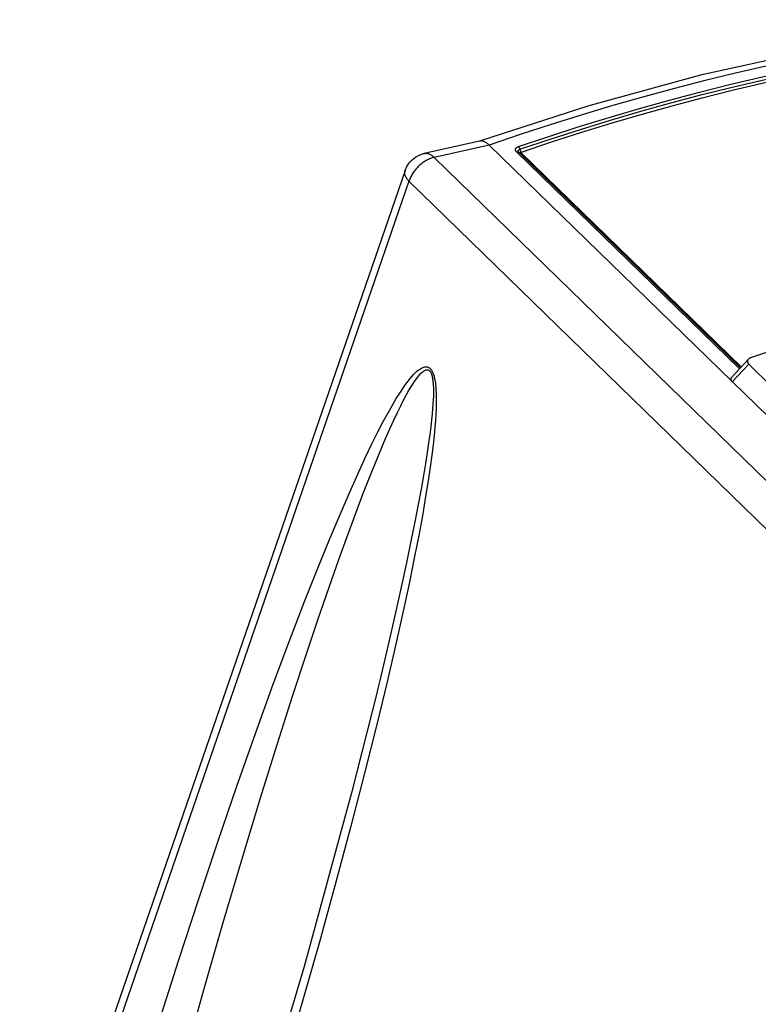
# Model space of a CAD drawing. Extents: x 0 to 594, y 0 to 420.
# Tile 44 of 73: x 496.56 to 505.02, y 138.21 to 149.49. Entities that reach past the tile are written whole.
import ezdxf

# ---------------------------------------------------------------- set-up
doc = ezdxf.new("R2010")
doc.units = 0
doc.header["$LTSCALE"] = 32.67
doc.layers.get('0').update_dxf_attribs({"linetype": 'CONTINUOUS'})

msp = doc.modelspace()

# ---------------------------------------------------------------- linework, layer by layer
at = {"color": 7, "linetype": 'CONTINUOUS'}
for p, q in [((501.831, 148.097), (501.197, 147.956)), ((501.942, 148.052), (541.143, 109.891)), ((502.28, 147.971), (502.279, 147.972)), ((504.819, 145.499), (502.28, 147.971)), ((500.978, 147.761), (496.563, 134.959)), ((504.91, 145.598), (504.723, 145.395)), ((504.915, 145.544), (505.181, 145.285)), ((500.659, 141.799), (500.657, 141.79))]:
    msp.add_line(p, q, dxfattribs=at)
at = {"color": 9, "linetype": 'CONTINUOUS'}
for p, q in [((501.942, 148.052), (501.312, 147.911)), ((504.809, 145.488), (502.255, 147.974)), ((502.284, 147.967), (502.282, 147.969)), ((504.829, 145.511), (502.308, 147.965)), ((540.444, 109.818), (501.312, 147.911)), ((501.023, 147.637), (496.608, 134.834)), ((540.158, 109.54), (501.023, 147.637)), ((504.915, 145.544), (504.727, 145.341))]:
    msp.add_line(p, q, dxfattribs=at)
at = {"color": 7, "linetype": 'CONTINUOUS'}
for points in [[(508.08, 149.488), (506.882, 149.347), (505.632, 149.133), (504.364, 148.851), (503.083, 148.501), (501.831, 148.097)], [(501.851, 148.099), (501.844, 148.099), (501.837, 148.098), (501.831, 148.097)], [(501.942, 148.052), (501.934, 148.059), (501.927, 148.065), (501.919, 148.071), (501.911, 148.077), (501.904, 148.082), (501.896, 148.086), (501.888, 148.09), (501.881, 148.093), (501.873, 148.095), (501.866, 148.097), (501.858, 148.098), (501.851, 148.099)], [(500.978, 147.761), (500.998, 147.805), (501.025, 147.847), (501.058, 147.883), (501.097, 147.914), (501.141, 147.937), (501.188, 147.954), (501.197, 147.956)], [(510.865, 146.937), (510.526, 146.902), (510.187, 146.862), (509.845, 146.816), (509.502, 146.765), (509.158, 146.709), (508.812, 146.647), (508.465, 146.58), (508.117, 146.508), (507.768, 146.43), (507.418, 146.347), (507.067, 146.258), (506.715, 146.165), (506.362, 146.066), (506.009, 145.962), (505.655, 145.853), (505.3, 145.738), (504.945, 145.619)], [(504.91, 145.598), (504.908, 145.596), (504.906, 145.593), (504.904, 145.59), (504.902, 145.587), (504.901, 145.583), (504.9, 145.58), (504.9, 145.577), (504.9, 145.574), (504.9, 145.57), (504.901, 145.567), (504.901, 145.564), (504.903, 145.561), (504.904, 145.557), (504.906, 145.554), (504.909, 145.551), (504.911, 145.547), (504.915, 145.544)], [(504.945, 145.619), (504.939, 145.617), (504.934, 145.615), (504.929, 145.612), (504.925, 145.61), (504.921, 145.607), (504.917, 145.604), (504.914, 145.602), (504.911, 145.599), (504.91, 145.598)], [(504.727, 145.341), (504.724, 145.344), (504.721, 145.347), (504.719, 145.35), (504.717, 145.354), (504.715, 145.357), (504.714, 145.36), (504.713, 145.364), (504.712, 145.367), (504.712, 145.37), (504.712, 145.373), (504.713, 145.377), (504.714, 145.38), (504.715, 145.383), (504.716, 145.386), (504.718, 145.389), (504.721, 145.392), (504.723, 145.395)], [(500.657, 141.79), (500.366, 140.634), (499.823, 138.645), (499.154, 136.395), (498.438, 134.175)]]:
    msp.add_lwpolyline(points, dxfattribs=at)
at = {"color": 9, "linetype": 'CONTINUOUS'}
for points in [[(508.188, 149.442), (507.853, 149.409), (507.516, 149.371), (507.177, 149.327), (506.837, 149.278), (506.496, 149.224), (506.152, 149.165), (505.807, 149.1), (505.461, 149.031), (505.114, 148.956), (504.765, 148.876), (504.416, 148.79), (504.065, 148.7), (503.713, 148.605), (503.36, 148.504), (503.007, 148.398), (502.652, 148.288), (502.297, 148.172), (501.942, 148.052)], [(502.277, 148.035), (502.624, 148.152), (502.971, 148.263), (503.317, 148.369), (503.663, 148.47), (504.007, 148.567), (504.352, 148.658), (504.695, 148.744), (505.037, 148.825), (505.379, 148.901), (505.719, 148.972), (506.058, 149.038), (506.396, 149.099), (506.733, 149.154), (507.068, 149.205), (507.402, 149.25), (507.735, 149.29), (508.065, 149.324)], [(502.294, 148.004), (502.641, 148.12), (502.987, 148.231), (503.333, 148.337), (503.679, 148.439), (504.023, 148.535), (504.367, 148.626), (504.71, 148.712), (505.053, 148.793), (505.394, 148.869), (505.734, 148.94), (506.073, 149.006), (506.411, 149.067), (506.747, 149.122), (507.082, 149.172), (507.416, 149.217), (507.748, 149.257), (508.079, 149.292)], [(502.311, 147.972), (502.657, 148.088), (503.004, 148.199), (503.349, 148.306), (503.695, 148.407), (504.039, 148.503), (504.383, 148.594), (504.726, 148.68), (505.068, 148.761), (505.409, 148.837), (505.749, 148.908), (506.087, 148.974), (506.425, 149.034), (506.761, 149.09), (507.096, 149.14), (507.43, 149.185), (507.762, 149.225), (508.092, 149.26)], [(501.197, 147.956), (501.203, 147.957), (501.211, 147.958), (501.218, 147.958), (501.226, 147.957), (501.234, 147.956), (501.242, 147.954), (501.25, 147.952), (501.258, 147.949), (501.266, 147.945), (501.273, 147.941), (501.281, 147.936), (501.289, 147.931), (501.297, 147.925), (501.305, 147.918), (501.312, 147.911)], [(502.255, 147.974), (502.252, 147.977), (502.25, 147.98), (502.248, 147.982), (502.246, 147.985), (502.245, 147.988), (502.244, 147.991), (502.243, 147.994), (502.243, 147.997), (502.243, 148), (502.243, 148.003), (502.243, 148.006), (502.244, 148.008), (502.245, 148.011), (502.247, 148.014), (502.249, 148.017), (502.251, 148.019), (502.253, 148.022), (502.256, 148.024), (502.259, 148.026), (502.262, 148.028), (502.265, 148.03), (502.269, 148.032), (502.273, 148.034), (502.277, 148.035)], [(502.255, 147.974), (502.257, 147.975), (502.26, 147.976), (502.262, 147.976), (502.264, 147.976), (502.267, 147.976), (502.269, 147.976), (502.271, 147.976), (502.273, 147.975), (502.275, 147.975), (502.277, 147.974), (502.278, 147.973), (502.28, 147.971), (502.28, 147.971)], [(502.275, 147.982), (502.275, 147.984), (502.275, 147.986), (502.275, 147.988), (502.276, 147.99), (502.277, 147.991), (502.278, 147.993), (502.279, 147.995), (502.281, 147.996), (502.282, 147.998), (502.284, 147.999), (502.286, 148.001), (502.289, 148.002), (502.291, 148.003), (502.294, 148.004)], [(502.279, 147.972), (502.278, 147.973), (502.277, 147.975), (502.276, 147.977), (502.275, 147.979), (502.275, 147.981), (502.275, 147.982)], [(502.277, 148.035), (502.278, 148.034), (502.28, 148.032), (502.282, 148.03), (502.283, 148.028), (502.285, 148.025), (502.286, 148.023), (502.287, 148.02), (502.289, 148.018), (502.29, 148.015), (502.291, 148.012), (502.292, 148.009), (502.293, 148.007)], [(502.308, 147.965), (502.305, 147.965), (502.303, 147.964), (502.3, 147.964), (502.298, 147.963), (502.296, 147.963), (502.294, 147.964), (502.291, 147.964), (502.289, 147.964), (502.288, 147.965), (502.286, 147.966), (502.284, 147.967)], [(502.301, 147.985), (502.3, 147.987), (502.299, 147.99), (502.298, 147.992), (502.296, 147.995), (502.295, 147.998), (502.294, 148.001), (502.293, 148.007)], [(502.311, 147.972), (502.309, 147.974), (502.307, 147.976), (502.306, 147.978), (502.304, 147.98), (502.303, 147.982), (502.301, 147.985)], [(502.308, 147.965), (502.307, 147.966), (502.307, 147.966), (502.307, 147.967), (502.307, 147.967), (502.307, 147.968), (502.307, 147.969), (502.307, 147.969), (502.307, 147.97), (502.307, 147.97), (502.308, 147.971), (502.308, 147.971), (502.309, 147.972), (502.31, 147.972), (502.311, 147.972)], [(501.312, 147.911), (501.301, 147.908), (501.289, 147.905), (501.277, 147.901), (501.265, 147.897), (501.254, 147.892), (501.242, 147.886), (501.23, 147.88), (501.218, 147.874), (501.207, 147.867), (501.195, 147.86), (501.184, 147.852), (501.173, 147.844), (501.162, 147.835), (501.151, 147.826), (501.141, 147.817), (501.13, 147.807), (501.121, 147.797), (501.111, 147.787), (501.102, 147.776), (501.093, 147.765), (501.084, 147.754), (501.076, 147.743), (501.068, 147.732), (501.061, 147.72), (501.054, 147.708), (501.048, 147.697), (501.042, 147.685), (501.036, 147.673), (501.031, 147.661), (501.027, 147.649), (501.023, 147.637)], [(501.023, 147.637), (501.016, 147.645), (501.009, 147.653), (501.003, 147.661), (500.998, 147.668), (500.993, 147.676), (500.988, 147.684), (500.985, 147.692), (500.981, 147.7), (500.979, 147.707), (500.977, 147.715), (500.975, 147.722), (500.975, 147.73), (500.974, 147.737), (500.975, 147.744), (500.976, 147.751), (500.977, 147.758), (500.978, 147.761)], [(498.161, 138.014), (498.386, 138.719), (498.61, 139.408), (498.833, 140.074), (499.052, 140.711), (499.264, 141.314), (499.469, 141.878), (499.658, 142.385), (499.827, 142.825), (499.978, 143.206), (500.112, 143.536), (500.233, 143.822), (500.34, 144.07), (500.436, 144.284), (500.522, 144.469), (500.599, 144.629), (500.668, 144.767), (500.729, 144.885), (500.784, 144.987), (500.834, 145.074), (500.878, 145.148), (500.917, 145.211), (500.953, 145.265), (500.984, 145.31), (501.012, 145.348), (501.037, 145.379), (501.06, 145.406), (501.08, 145.428), (501.098, 145.446), (501.114, 145.461), (501.129, 145.473), (501.142, 145.483), (501.154, 145.491), (501.165, 145.497), (501.175, 145.502), (501.184, 145.506), (501.192, 145.509), (501.2, 145.511), (501.207, 145.512), (501.214, 145.512), (501.22, 145.512), (501.226, 145.512), (501.232, 145.511), (501.237, 145.509), (501.242, 145.508), (501.247, 145.506), (501.251, 145.503), (501.256, 145.5), (501.26, 145.497), (501.264, 145.494), (501.268, 145.49), (501.272, 145.486), (501.275, 145.481), (501.279, 145.476), (501.283, 145.471), (501.286, 145.465), (501.29, 145.458), (501.293, 145.451), (501.297, 145.443), (501.3, 145.435), (501.303, 145.425), (501.307, 145.415), (501.31, 145.404), (501.313, 145.391), (501.316, 145.377), (501.32, 145.361), (501.323, 145.343), (501.325, 145.324), (501.328, 145.301), (501.33, 145.276), (501.332, 145.248), (501.334, 145.216), (501.335, 145.179), (501.336, 145.137), (501.335, 145.089), (501.334, 145.034), (501.331, 144.972), (501.326, 144.9), (501.32, 144.818), (501.311, 144.725), (501.299, 144.62), (501.284, 144.499), (501.266, 144.362), (501.243, 144.206), (501.214, 144.029), (501.18, 143.828), (501.138, 143.6), (501.088, 143.341), (501.028, 143.047), (500.957, 142.713), (500.872, 142.335), (500.772, 141.905), (500.654, 141.416), (500.515, 140.86), (500.357, 140.251), (500.185, 139.609), (500, 138.939), (499.803, 138.247)], [(498.434, 137.512), (498.659, 138.322), (498.884, 139.109), (499.107, 139.867), (499.322, 140.576), (499.516, 141.2), (499.689, 141.741), (499.844, 142.213), (499.982, 142.626), (500.107, 142.989), (500.22, 143.307), (500.321, 143.588), (500.413, 143.835), (500.496, 144.053), (500.571, 144.244), (500.639, 144.413), (500.7, 144.561), (500.755, 144.69), (500.805, 144.804), (500.851, 144.903), (500.892, 144.989), (500.928, 145.065), (500.962, 145.13), (500.992, 145.187), (501.019, 145.236), (501.044, 145.278), (501.066, 145.314), (501.086, 145.344), (501.104, 145.37), (501.12, 145.392), (501.135, 145.41), (501.148, 145.426), (501.16, 145.438), (501.171, 145.448), (501.18, 145.456), (501.189, 145.463), (501.197, 145.468), (501.203, 145.472), (501.21, 145.475), (501.215, 145.477), (501.221, 145.478), (501.225, 145.479), (501.23, 145.479), (501.234, 145.479), (501.238, 145.479), (501.241, 145.478), (501.245, 145.477), (501.248, 145.475), (501.251, 145.474), (501.254, 145.472), (501.256, 145.47), (501.259, 145.467), (501.262, 145.464), (501.264, 145.461), (501.267, 145.458), (501.269, 145.454), (501.272, 145.45), (501.274, 145.446), (501.276, 145.441), (501.279, 145.435), (501.281, 145.429), (501.283, 145.422), (501.286, 145.415), (501.288, 145.406), (501.29, 145.396), (501.292, 145.385), (501.294, 145.372), (501.296, 145.358), (501.298, 145.341), (501.3, 145.322), (501.301, 145.3), (501.302, 145.275), (501.303, 145.246), (501.303, 145.214), (501.302, 145.177), (501.3, 145.135), (501.297, 145.087), (501.293, 145.033), (501.288, 144.973), (501.281, 144.904), (501.272, 144.826), (501.261, 144.739), (501.248, 144.641), (501.232, 144.53), (501.212, 144.406), (501.189, 144.267), (501.161, 144.11), (501.128, 143.934), (501.09, 143.737), (501.046, 143.516), (500.994, 143.268), (500.934, 142.99), (500.864, 142.678), (500.784, 142.328), (500.691, 141.935), (500.659, 141.799)], [(499.803, 138.247), (499.597, 137.54), (499.382, 136.825), (499.162, 136.109), (498.939, 135.4), (498.714, 134.706), (498.491, 134.034)]]:
    msp.add_lwpolyline(points, dxfattribs=at)

doc.saveas('drawing.dxf')
